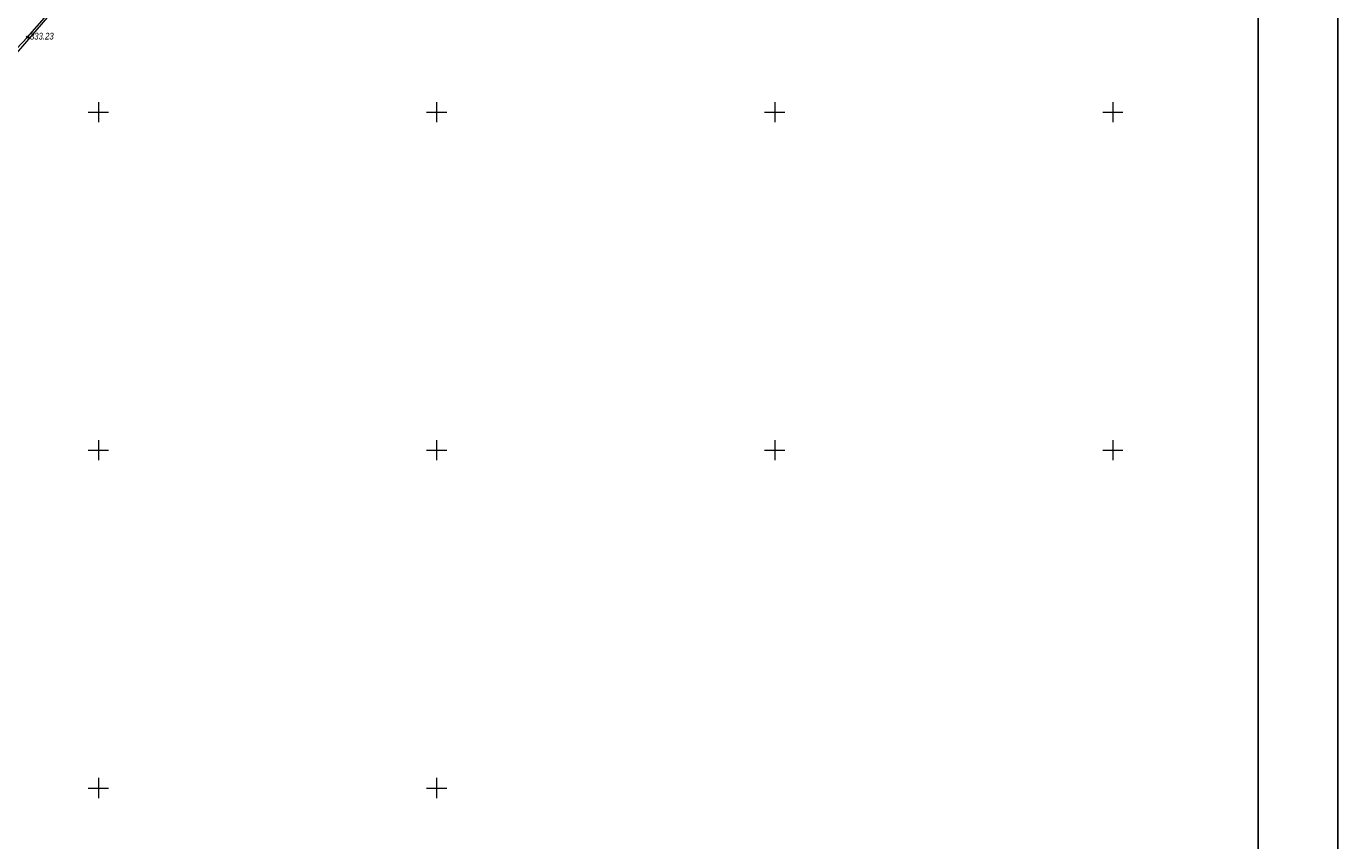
# Model space of a CAD drawing. Header units: millimetres. Extents: x 3960971 to 4113015, y -456608 to 60100.
# Tile 58 of 61: x 4093621 to 4113015, y -61677 to -49626. Entities that reach past the tile are written whole.
import ezdxf
from ezdxf.enums import TextEntityAlignment as Align

# ---------------------------------------------------------------- set-up
doc = ezdxf.new("R2010")
doc.units = ezdxf.units.MM
for name, color, linetype, true_color in [('GEODS_POINT_GRID#_B', 7, 'Continuous', 0x000000), ('RELEF_POINT_PICKT_B', 7, 'Continuous', 0x000000), ('RELEF_POINT_PICKT_T', 7, 'Continuous', 0x000000)]:
    doc.layers.add(name, color=color, linetype=linetype, true_color=true_color)
doc.layers.add('GREEN_VGTAT_#####_L', color=7, linetype='Continuous', lineweight=15, true_color=0x000000)
doc.layers.add('GREEN_VGTAT_CNTUR_P', color=7, linetype='Continuous', lineweight=15, true_color=0x000000)
doc.styles.add('Д-431 (Arial Narrow К)', font='ARIALNI.TTF', dxfattribs={"height": 1})
doc.linetypes.add('Stripe_Woody_Plant_2_10_L4_m1', pattern='A,0,[2,Topography.shx,S=4,R=0,X=0.4,Y=0],-12', length=12)
doc.linetypes.add('Vegetation_Line_Contour_Manual_m1', pattern='A,0,[3,Topography.shx,S=1,R=0,X=0,Y=0],-1.5', length=1.5)

# ---------------------------------------------------------------- blocks, each defined once
blk = doc.blocks.new('PointHight_m1')
at = {"layer": 'RELEF_POINT_PICKT_B', "linetype": 'Continuous', "lineweight": 15, "true_color": 0x000000}
h = blk.add_hatch(color=18, dxfattribs=at)
edge = h.paths.add_edge_path()
edge.add_arc((0, 0), 0.3, 0, 360)
at = {"layer": 'RELEF_POINT_PICKT_B', "color": 18, "linetype": 'Continuous', "lineweight": 15, "true_color": 0x000000}
blk.add_circle((0, 0), 0.3, dxfattribs=at)
blk.add_point((0, 0), dxfattribs=at)
blk = doc.blocks.new('CrossCoord_m1')
at = {"layer": 'GEODS_POINT_GRID#_B', "color": 3, "lineweight": 20, "true_color": 0x00ff00, "flags": 128}
for points in [[(-3, 0), (3, 0)], [(0, 3), (0, -3)]]:
    blk.add_lwpolyline(points, dxfattribs=at)

msp = doc.modelspace()

# ---------------------------------------------------------------- linework, layer by layer
at = {"color": 7, "lineweight": 25}
for points in [[(3960970.845, -28860.128), (4113015.323, -28860.128), (4113015.323, -90507.341), (3960970.845, -90507.341)], [(4111836.269, -89605.665), (3965919.015, -89605.665), (3965919.015, -29837.599), (4111836.269, -29837.599)]]:
    msp.add_lwpolyline(points, close=True, dxfattribs=at)
at = {"layer": 'GREEN_VGTAT_#####_L', "color": 18, "linetype": 'Stripe_Woody_Plant_2_10_L4_m1', "lineweight": 13, "true_color": 0x000000, "flags": 128}
msp.add_lwpolyline([(4105786.534, -36760.699), (4101947.619, -40669.015), (4097860.18, -45403.346), (4094299.52, -49062.638), (4091012.892, -52878.574), (4090593.937, -53368.626)], dxfattribs=at)
at = {"layer": 'GREEN_VGTAT_CNTUR_P', "color": 18, "linetype": 'Vegetation_Line_Contour_Manual_m1', "lineweight": 15, "true_color": 0x000000, "flags": 128}
msp.add_lwpolyline([(4106158.74, -36463.709), (4106129.638, -36209.13), (4105933.199, -35685.424), (4105794.964, -35598.14), (4105025.157, -35925.519), (4103228.333, -37946.221), (4099330.459, -42314.748), (4093265.861, -49124.178), (4089130.597, -53756.837), (4089137.294, -53909.739), (4089163.26, -54019.344), (4089226.731, -54140.486), (4089339.249, -54227.017), (4089445.282, -54203.578), (4089475.282, -54203.578), (4093641.207, -49786.222), (4099768.69, -42805.731), (4103669.324, -38333.704), (4105857.3, -36708.123)], close=True, dxfattribs=at)

# ---------------------------------------------------------------- block references
at = {"layer": 'GEODS_POINT_GRID#_B', "color": 3, "true_color": 0x00ff00, "xscale": 50, "yscale": 50, "zscale": 50}
for p in [(4094688.8, -50897.838), (4099688.8, -50897.838), (4104688.8, -50897.838), (4109688.8, -50897.838), (4094688.8, -55897.838), (4099688.8, -55897.838), (4104688.8, -55897.838), (4109688.8, -55897.838), (4094688.8, -60897.838), (4099688.8, -60897.838)]:
    msp.add_blockref('CrossCoord_m1', p, dxfattribs=at)
at = {"layer": 'RELEF_POINT_PICKT_B', "color": 18, "true_color": 0x000000, "xscale": 50, "yscale": 50, "zscale": 50}
msp.add_blockref('PointHight_m1', (4093641.207, -49786.222, 33322.6), dxfattribs=at)

# ---------------------------------------------------------------- texts
at = {"layer": 'RELEF_POINT_PICKT_T', "color": 18, "true_color": 0x000000, "style": 'Д-431 (Arial Narrow К)'}
msp.add_text('333.23', height=100, dxfattribs=at).set_placement((4093676.207, -49772.722, 33322.6), align=Align.MIDDLE_LEFT)

doc.saveas('drawing.dxf')
